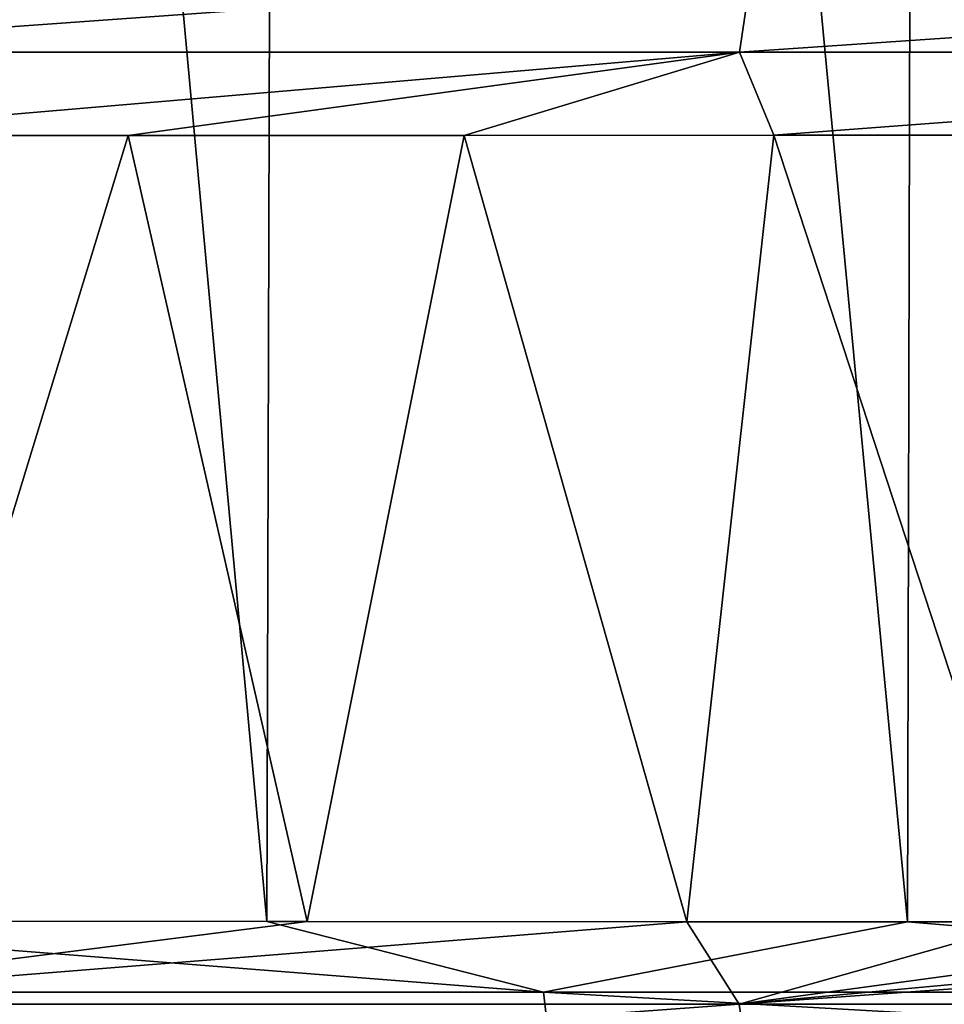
# Model space of a CAD drawing. Header units: metres. Extents: x -136 to 36, y -213 to -20.
# Tile 40 of 104: x -8.93 to -6.98, y -71.6 to -69.53. Entities that reach past the tile are written whole.
import ezdxf

# ---------------------------------------------------------------- set-up
doc = ezdxf.new("R2010")
doc.units = ezdxf.units.M
doc.layers.add('solid_11_382_033_XXX', color=7, linetype='CONTINUOUS')

msp = doc.modelspace()

# ---------------------------------------------------------------- linework, layer by layer
at = {"layer": 'solid_11_382_033_XXX'}
for points in [[(-9.723848, -71.427765, 20.875294), (-8.405974, -71.428391, 21.440775), (-9.677687, -57.603088, 20.896767)], [(-8.405974, -71.428391, 21.440775), (-8.365403, -57.603088, 21.456661), (-9.677687, -57.603088, 20.896767)], [(-8.405974, -71.428391, 21.440775), (-7.055417, -71.429123, 21.923027), (-8.365403, -57.603088, 21.456661)], [(-7.055417, -71.429123, 21.923027), (-7.02093, -57.603088, 21.934113), (-8.365403, -57.603088, 21.456661)], [(-7.055417, -71.429123, 21.923027), (-5.677426, -71.429977, 22.320175), (-7.02093, -57.603088, 21.934113)], [(-5.677426, -71.429977, 22.320175), (-5.64944, -57.603088, 22.327284), (-7.02093, -57.603088, 21.934113)], [(-7.385125, -69.430969, -77.959549), (-7.409594, -69.596649, -78.021049), (-9.693854, -69.596649, -76.935921)], [(-9.661663, -69.431076, -76.877808), (-7.385125, -69.430969, -77.959549), (-9.693854, -69.596649, -76.935921)], [(-4.990243, -69.430817, -78.74501), (-5.006625, -69.596642, -78.808754), (-7.409594, -69.596649, -78.021049)], [(-7.385125, -69.430969, -77.959549), (-4.990243, -69.430817, -78.74501), (-7.409594, -69.596649, -78.021049)], [(-9.693854, -69.596649, -76.935921), (-7.409594, -69.596649, -78.021049), (-9.46661, -69.772331, -77.085587)], [(-7.409594, -69.596649, -78.021049), (-8.698106, -69.772003, -77.477486), (-9.46661, -69.772331, -77.085587)], [(-7.409594, -69.596649, -78.021049), (-7.989871, -69.771675, -77.802773), (-8.698106, -69.772003, -77.477486)], [(-7.409594, -69.596649, -78.021049), (-7.337093, -69.771332, -78.073662), (-7.989871, -69.771675, -77.802773)], [(-7.409594, -69.596649, -78.021049), (-5.006625, -69.596642, -78.808754), (-7.337093, -69.771332, -78.073662)], [(-5.006625, -69.596642, -78.808754), (-6.7342, -69.770988, -78.30024), (-7.337093, -69.771332, -78.073662)], [(-7.989871, -69.771675, -77.802773), (-7.337093, -69.771332, -78.073662), (-7.520473, -71.428566, -78.00029)], [(-7.337093, -69.771332, -78.073662), (-6.794282, -71.428978, -78.278648), (-7.520473, -71.428566, -78.00029)], [(-7.337093, -69.771332, -78.073662), (-6.7342, -69.770988, -78.30024), (-6.794282, -71.428978, -78.278648)], [(-9.46661, -69.772331, -77.085587), (-8.698106, -69.772003, -77.477486), (-9.204157, -71.42778, -77.224136)], [(-8.698106, -69.772003, -77.477486), (-8.320979, -71.428169, -77.654854), (-9.204157, -71.42778, -77.224136)], [(-8.698106, -69.772003, -77.477486), (-7.989871, -69.771675, -77.802773), (-8.320979, -71.428169, -77.654854)], [(-7.989871, -69.771675, -77.802773), (-7.520473, -71.428566, -78.00029), (-8.320979, -71.428169, -77.654854)], [(-7.822542, -71.57724, 21.643818), (-9.723848, -71.427765, 20.875294), (-10.266582, -71.57724, 20.595285)], [(-7.822542, -71.57724, 21.643818), (-8.405974, -71.428391, 21.440775), (-9.723848, -71.427765, 20.875294)], [(-9.694343, -71.602654, -76.93586), (-9.204157, -71.42778, -77.224136), (-8.320979, -71.428169, -77.654854)], [(-9.694343, -71.602654, -76.93586), (-8.320979, -71.428169, -77.654854), (-7.520473, -71.428566, -78.00029)], [(-9.694343, -71.602654, -76.93586), (-7.520473, -71.428566, -78.00029), (-7.409979, -71.602661, -78.02108)], [(-7.822542, -71.57724, 21.643818), (-7.055417, -71.429123, 21.923027), (-8.405974, -71.428391, 21.440775)], [(-5.273864, -71.577225, 22.403069), (-7.055417, -71.429123, 21.923027), (-7.822542, -71.57724, 21.643818)], [(-7.409979, -71.602661, -78.02108), (-7.520473, -71.428566, -78.00029), (-6.794282, -71.428978, -78.278648)], [(-7.409979, -71.602661, -78.02108), (-6.794282, -71.428978, -78.278648), (-6.136616, -71.429382, -78.503319)], [(-7.409979, -71.602661, -78.02108), (-6.136616, -71.429382, -78.503319), (-5.544445, -71.429771, -78.684135)], [(-7.409979, -71.602661, -78.02108), (-5.544445, -71.429771, -78.684135), (-5.012927, -71.430138, -78.829605)], [(-7.409979, -71.602661, -78.02108), (-5.012927, -71.430138, -78.829605), (-5.006888, -71.602669, -78.808868)], [(-5.273864, -71.577225, 22.403069), (-5.677426, -71.429977, 22.320175), (-7.055417, -71.429123, 21.923027)], [(-10.266582, -71.57724, 20.595285), (-10.244781, -71.722343, 20.551498), (-7.806049, -71.722427, 21.598028)], [(-7.822542, -71.57724, 21.643818), (-10.266582, -71.57724, 20.595285), (-7.806049, -71.722427, 21.598028)], [(-5.273864, -71.577225, 22.403069), (-7.822542, -71.57724, 21.643818), (-5.262871, -71.722527, 22.355999)], [(-7.822542, -71.57724, 21.643818), (-7.806049, -71.722427, 21.598028), (-5.262871, -71.722527, 22.355999)], [(-9.694343, -71.602654, -76.93586), (-7.409979, -71.602661, -78.02108), (-9.662232, -71.768295, -76.877884)], [(-7.409979, -71.602661, -78.02108), (-7.385572, -71.768402, -77.959747), (-9.662232, -71.768295, -76.877884)], [(-7.409979, -71.602661, -78.02108), (-5.006888, -71.602669, -78.808868), (-7.385572, -71.768402, -77.959747)]]:
    msp.add_3dface(points, dxfattribs=at)

doc.saveas('drawing.dxf')
